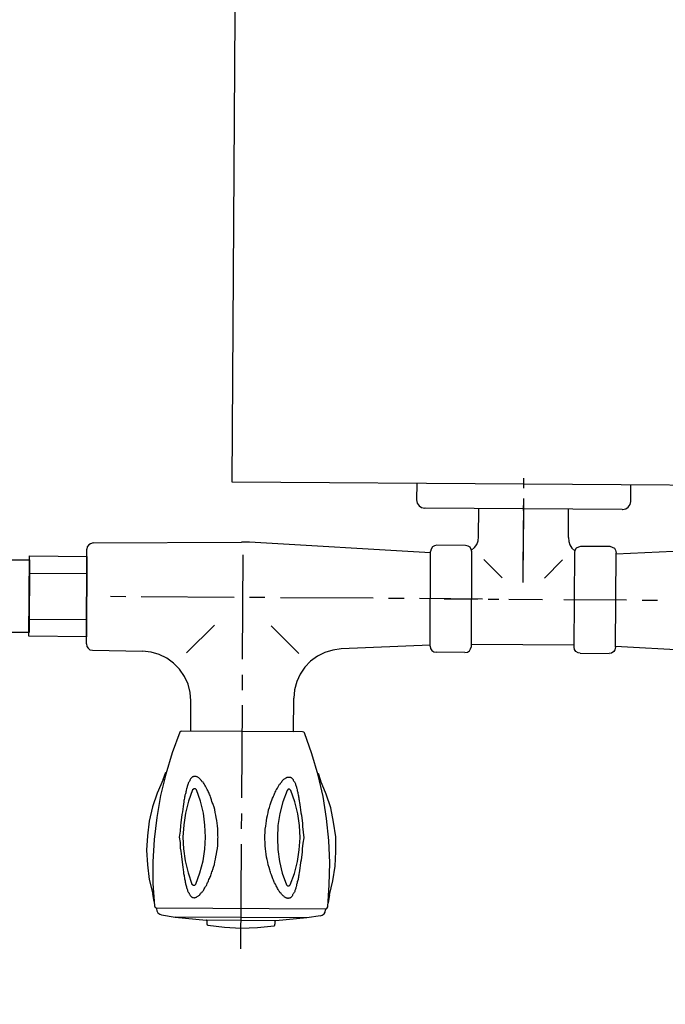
# Model space of a CAD drawing. Header units: millimetres. Extents: x -437 to 139813, y -473 to 90544.
# Tile 107 of 149: x 61855 to 62023, y 69302 to 69559. Entities that reach past the tile are written whole.
import ezdxf

# ---------------------------------------------------------------- set-up
doc = ezdxf.new("R2010")
doc.units = ezdxf.units.MM
doc.linetypes.add('DGN Style 1', pattern=[688.000884, 1.14476, -686.856124])
doc.layers.add('059 Kader (tekening)', color=253, linetype='Continuous', lineweight=13)
for name, color, linetype in [('B4TM', 3, 'Continuous'), ('LAYER_1', 160, 'Continuous'), ('meubel tek', 7, 'Continuous'), ('Xref', 253, 'Continuous')]:
    doc.layers.add(name, color=color, linetype=linetype)

# ---------------------------------------------------------------- blocks, each defined once
blk = doc.blocks.new('AE1')
at = {"layer": '059 Kader (tekening)', "color": 12, "linetype": 'Continuous', "lineweight": 13}
mesh = blk.add_polyface(dxfattribs=at)
corners = [(0, 0), (1399, 0), (1399, 841), (0, 841)]
mesh.append_faces([[corners[k] for k in face] for face in [(3, 1, 2)]], dxfattribs={"vtx0": -1, "color": 12})
mesh.append_faces([[corners[k] for k in face] for face in [(3, 0, 1)]], dxfattribs={"vtx2": -1, "color": 12})
at = {"layer": '059 Kader (tekening)', "color": 12, "linetype": 'Continuous', "lineweight": 35}
mesh = blk.add_polyface(dxfattribs=at)
corners = [(10, 10), (1389, 10), (1389, 831), (10, 831)]
mesh.append_faces([[corners[k] for k in face] for face in [(0, 2, 3)]], dxfattribs={"vtx0": -1, "color": 12})
mesh.append_faces([[corners[k] for k in face] for face in [(1, 2, 0)]], dxfattribs={"vtx1": -1, "color": 12})
blk = doc.blocks.new('electra en gas-unit ba')
at = {"layer": 'LAYER_1', "color": 7}
for p, q in [((149.35, 373.13), (149.35, 345.81)), ((149.35, 341.77), (149.35, 337.73)), ((149.35, 333.69), (149.35, 309.47)), ((135.92, 316.32), (135.92, 307.49)), ((162.78, 316.32), (162.78, 308.43)), ((135.73, 305.34), (135.92, 307.49)), ((162.78, 308.43), (162.97, 306.18)), ((135.17, 303.18), (135.73, 305.34)), ((149.35, 305.52), (149.35, 301.49)), ((162.97, 306.18), (163.53, 304.02)), ((163.53, 304.02), (164.47, 302.05)), ((133.11, 299.42), (134.33, 301.2)), ((134.33, 301.2), (135.17, 303.18)), ((164.47, 302.05), (165.79, 300.17)), ((131.6, 297.82), (133.11, 299.42)), ((165.79, 300.17), (167.38, 298.57)), ((167.38, 298.57), (169.16, 297.26)), ((127.94, 295.57), (129.82, 296.51)), ((129.82, 296.51), (131.6, 297.82)), ((149.35, 297.45), (149.35, 270.12)), ((169.16, 297.26), (171.14, 296.32)), ((171.14, 296.32), (173.3, 295.76)), ((51.97, 293.41), (28.78, 294.54)), ((51.97, 293.69), (52.16, 294.35)), ((51.97, 293.69), (51.97, 268.99)), ((52.16, 294.35), (52.44, 294.82)), ((52.44, 294.82), (53.01, 295.19)), ((53.01, 295.19), (53.66, 295.29)), ((61.17, 295.29), (53.66, 295.29)), ((61.17, 295.29), (61.74, 295.19)), ((61.74, 295.19), (62.3, 294.82)), ((62.3, 294.82), (62.68, 294.35)), ((62.68, 294.35), (62.77, 293.69)), ((62.77, 293.69), (62.77, 268.99)), ((89.82, 294.35), (89.63, 293.69)), ((89.63, 293.69), (89.63, 268.99)), ((90.1, 294.82), (89.82, 294.35)), ((90.66, 295.19), (90.1, 294.82)), ((91.32, 295.29), (90.66, 295.19)), ((91.32, 295.29), (98.83, 295.29)), ((99.39, 295.19), (98.83, 295.29)), ((99.96, 294.82), (99.39, 295.19)), ((100.33, 294.35), (99.96, 294.82)), ((100.43, 293.69), (100.33, 294.35)), ((100.43, 293.41), (123.62, 294.54)), ((100.43, 293.69), (100.43, 268.99)), ((123.62, 294.54), (125.78, 294.91)), ((125.78, 294.91), (127.94, 295.57)), ((134.7, 295.85), (141.93, 288.62)), ((164, 295.85), (156.77, 288.62)), ((173.3, 295.76), (175.55, 295.47)), ((188.6, 295.29), (175.55, 295.47)), ((189.26, 295.19), (188.6, 295.29)), ((189.73, 294.82), (189.26, 295.19)), ((190.11, 294.35), (189.73, 294.82)), ((190.2, 293.69), (190.11, 294.35)), ((190.2, 293.69), (190.2, 268.9)), ((190.2, 293.69), (190.2, 268.99)), ((89.63, 293.13), (62.77, 293.13)), ((45.12, 281.29), (41.08, 281.29)), ((65.59, 281.29), (49.16, 281.29)), ((79.96, 281.29), (71.13, 281.29)), ((85.31, 281.29), (82.58, 281.29)), ((86.81, 281.29), (103.24, 281.29)), ((96.86, 281.29), (88.03, 281.29)), ((107.28, 281.29), (111.32, 281.29)), ((115.36, 281.29), (139.58, 281.29)), ((143.62, 281.29), (147.66, 281.29)), ((151.7, 281.29), (175.93, 281.29)), ((179.96, 281.29), (184, 281.29)), ((70.66, 275.71), (65.96, 270.92)), ((76.2, 276.88), (76.2, 260.73)), ((81.74, 275.71), (86.53, 270.92)), ((76.2, 271.11), (76.2, 254.96)), ((51.97, 269.28), (4.74, 266.83)), ((52.16, 268.34), (51.97, 268.99)), ((52.44, 267.77), (52.16, 268.34)), ((53.01, 267.49), (52.44, 267.77)), ((62.3, 267.77), (61.74, 267.49)), ((62.68, 268.34), (62.3, 267.77)), ((62.77, 268.99), (62.68, 268.34)), ((63.52, 267.87), (62.77, 268.52)), ((64.09, 267.02), (63.52, 267.87)), ((88.97, 267.87), (88.41, 267.02)), ((89.72, 268.52), (88.97, 267.87)), ((89.63, 268.99), (89.82, 268.34)), ((89.82, 268.34), (90.1, 267.77)), ((90.1, 267.77), (90.66, 267.49)), ((99.39, 267.49), (99.96, 267.77)), ((99.96, 267.77), (100.33, 268.34)), ((100.33, 268.34), (100.43, 268.99)), ((100.43, 269.28), (147.75, 266.83)), ((189.26, 267.49), (189.73, 267.77)), ((189.73, 267.77), (190.11, 268.34)), ((190.11, 268.34), (190.2, 268.9)), ((53.66, 267.3), (53.01, 267.49)), ((61.17, 267.3), (53.66, 267.3)), ((61.74, 267.49), (61.17, 267.3)), ((64.37, 266.08), (64.09, 267.02)), ((64.46, 265.05), (64.37, 266.08)), ((88.03, 266.08), (87.94, 265.05)), ((88.41, 267.02), (88.03, 266.08)), ((90.66, 267.49), (91.32, 267.3)), ((91.32, 267.3), (98.83, 267.3)), ((98.83, 267.3), (99.39, 267.49)), ((147.75, 266.83), (149.82, 266.83)), ((188.6, 267.3), (149.82, 266.83)), ((188.6, 267.3), (189.26, 267.49)), ((49.53, 257.49), (48.87, 257.02)), ((50.38, 257.68), (49.53, 257.49)), ((50.47, 257.68), (50.38, 257.68)), ((50.47, 257.68), (102.02, 257.68)), ((76.2, 258.1), (76.2, 255.38)), ((101.93, 257.68), (102.02, 257.68)), ((102.87, 257.49), (102.02, 257.68)), ((103.53, 257.02), (102.87, 257.49)), ((48.4, 256.36), (48.22, 255.52)), ((48.22, 255.52), (48.22, 251.2)), ((48.87, 257.02), (48.4, 256.36)), ((104, 256.36), (103.53, 257.02)), ((104.18, 255.52), (104, 256.36)), ((104.18, 251.2), (104.18, 255.52)), ((76.2, 252.23), (76.2, 249.6))]:
    blk.add_line(p, q, dxfattribs=at)
at = {"layer": 'LAYER_1', "color": 2}
for p, q in [((132.17, 364.96), (140.24, 365.72)), ((140.24, 365.72), (158.46, 365.72)), ((140.71, 367.03), (140.52, 366.94)), ((140.52, 366.94), (140.52, 366.65)), ((140.52, 365.72), (140.52, 366.65)), ((140.52, 365.72), (158.27, 365.72)), ((145.03, 367.5), (140.71, 367.03)), ((149.35, 367.69), (145.03, 367.5)), ((153.67, 367.5), (149.35, 367.69)), ((157.99, 367.03), (153.67, 367.5)), ((158.18, 366.94), (157.99, 367.03)), ((158.27, 366.65), (158.18, 366.94)), ((158.27, 365.72), (158.27, 366.65)), ((166.54, 364.96), (158.46, 365.72)), ((127.38, 363.37), (127.28, 362.8)), ((127.66, 363.84), (127.38, 363.37)), ((128.13, 364.21), (127.66, 363.84)), ((128.6, 364.4), (128.13, 364.21)), ((128.6, 364.4), (132.17, 364.96)), ((132.17, 364.96), (166.54, 364.96)), ((170.1, 364.4), (166.54, 364.96)), ((170.57, 364.21), (170.1, 364.4)), ((171.04, 363.84), (170.57, 364.21)), ((171.32, 363.37), (171.04, 363.84)), ((171.42, 362.8), (171.32, 363.37)), ((126.25, 358.86), (126.63, 360.93)), ((126.72, 362.05), (126.34, 356.23)), ((126.91, 362.43), (126.72, 362.05)), ((127.28, 362.52), (126.91, 362.43)), ((127.28, 362.52), (127.28, 362.8)), ((171.42, 362.52), (127.28, 362.52)), ((171.42, 362.52), (127.28, 362.52)), ((171.42, 362.52), (171.42, 362.8)), ((171.79, 362.43), (171.42, 362.52)), ((171.98, 362.05), (171.79, 362.43)), ((172.45, 356.23), (171.98, 362.05)), ((172.08, 360.93), (172.45, 358.86)), ((126.25, 358.86), (125.41, 355.2)), ((135.27, 357.64), (135.36, 357.83)), ((135.36, 358.02), (135.45, 358.2)), ((135.36, 357.83), (135.36, 358.02)), ((135.45, 358.2), (135.55, 358.39)), ((135.55, 358.39), (135.64, 358.58)), ((135.64, 358.58), (135.73, 358.67)), ((135.73, 358.67), (135.83, 358.86)), ((135.83, 358.86), (135.92, 358.95)), ((135.92, 359.14), (136.02, 359.24)), ((135.92, 358.95), (135.92, 359.14)), ((136.02, 359.24), (136.11, 359.33)), ((136.11, 359.33), (136.2, 359.42)), ((136.2, 359.42), (136.3, 359.52)), ((136.3, 359.52), (136.39, 359.61)), ((136.39, 359.61), (136.49, 359.7)), ((136.49, 359.7), (136.58, 359.7)), ((136.58, 359.7), (136.67, 359.8)), ((136.67, 359.8), (136.96, 359.8)), ((136.96, 359.8), (137.05, 359.89)), ((137.05, 359.89), (137.14, 359.89)), ((137.14, 359.89), (137.24, 359.8)), ((137.24, 359.8), (137.52, 359.8)), ((137.52, 359.8), (137.61, 359.7)), ((137.61, 359.7), (137.71, 359.7)), ((137.71, 359.7), (137.8, 359.61)), ((137.8, 359.61), (137.99, 359.52)), ((137.99, 359.52), (138.08, 359.42)), ((138.08, 359.42), (138.18, 359.33)), ((138.18, 359.33), (138.36, 359.24)), ((138.36, 359.24), (138.46, 359.14)), ((138.46, 359.14), (138.55, 359.05)), ((138.55, 359.05), (138.74, 358.86)), ((138.74, 358.86), (138.83, 358.77)), ((138.83, 358.77), (138.93, 358.58)), ((138.93, 358.58), (139.12, 358.39)), ((139.12, 358.39), (139.21, 358.3)), ((139.21, 358.3), (139.3, 358.11)), ((139.3, 358.11), (139.49, 357.92)), ((139.49, 357.92), (139.58, 357.73)), ((139.58, 357.73), (139.68, 357.55)), ((159.12, 357.73), (159.02, 357.55)), ((159.21, 357.92), (159.12, 357.73)), ((159.4, 358.11), (159.21, 357.92)), ((159.49, 358.3), (159.4, 358.11)), ((159.68, 358.39), (159.49, 358.3)), ((159.77, 358.58), (159.68, 358.39)), ((159.87, 358.77), (159.77, 358.58)), ((160.06, 358.86), (159.87, 358.77)), ((160.15, 359.05), (160.06, 358.86)), ((160.24, 359.14), (160.15, 359.05)), ((160.43, 359.24), (160.24, 359.14)), ((160.53, 359.33), (160.43, 359.24)), ((160.62, 359.42), (160.53, 359.33)), ((160.81, 359.52), (160.62, 359.42)), ((160.9, 359.61), (160.81, 359.52)), ((161, 359.7), (160.9, 359.61)), ((161.09, 359.7), (161, 359.7)), ((161.28, 359.8), (161.09, 359.7)), ((161.46, 359.8), (161.28, 359.8)), ((161.56, 359.89), (161.46, 359.8)), ((161.65, 359.89), (161.56, 359.89)), ((161.84, 359.8), (161.65, 359.89)), ((162.03, 359.8), (161.84, 359.8)), ((162.12, 359.7), (162.03, 359.8)), ((162.22, 359.7), (162.12, 359.7)), ((162.31, 359.61), (162.22, 359.7)), ((162.4, 359.52), (162.31, 359.61)), ((162.5, 359.42), (162.4, 359.52)), ((162.59, 359.33), (162.5, 359.42)), ((162.69, 359.24), (162.59, 359.33)), ((162.78, 359.14), (162.69, 359.24)), ((162.87, 358.95), (162.78, 359.14)), ((162.97, 358.86), (162.87, 358.95)), ((162.97, 358.67), (162.97, 358.86)), ((163.06, 358.58), (162.97, 358.67)), ((163.16, 358.39), (163.06, 358.58)), ((163.25, 358.2), (163.16, 358.39)), ((163.34, 358.02), (163.25, 358.2)), ((163.34, 357.83), (163.34, 358.02)), ((163.44, 357.64), (163.34, 357.83)), ((173.39, 355.2), (172.45, 358.86)), ((125.41, 355.2), (124.84, 351.35)), ((126.34, 356.23), (126.25, 350.5)), ((134.51, 354.92), (134.61, 355.2)), ((134.61, 355.2), (134.7, 355.48)), ((134.7, 355.76), (134.8, 356.04)), ((134.7, 355.48), (134.7, 355.76)), ((134.8, 356.04), (134.89, 356.23)), ((134.89, 356.51), (134.98, 356.79)), ((134.89, 356.23), (134.89, 356.51)), ((134.98, 356.79), (135.08, 356.98)), ((135.08, 357.17), (135.17, 357.45)), ((135.08, 356.98), (135.08, 357.17)), ((135.17, 357.45), (135.27, 357.64)), ((136.58, 356.33), (135.45, 353.32)), ((136.86, 356.61), (136.58, 356.33)), ((137.24, 356.61), (136.86, 356.61)), ((137.52, 356.33), (137.24, 356.61)), ((138.65, 353.32), (137.52, 356.33)), ((139.68, 357.55), (139.87, 357.26)), ((139.87, 357.26), (139.96, 357.08)), ((139.96, 357.08), (140.05, 356.89)), ((140.05, 356.89), (140.24, 356.61)), ((140.24, 356.61), (140.34, 356.42)), ((140.34, 356.42), (140.43, 356.14)), ((140.43, 356.14), (140.62, 355.86)), ((140.62, 355.86), (140.71, 355.67)), ((140.71, 355.67), (140.81, 355.39)), ((140.81, 355.39), (140.9, 355.1)), ((157.9, 355.39), (157.8, 355.1)), ((157.99, 355.67), (157.9, 355.39)), ((158.18, 355.86), (157.99, 355.67)), ((158.27, 356.14), (158.18, 355.86)), ((158.37, 356.42), (158.27, 356.14)), ((158.46, 356.61), (158.37, 356.42)), ((158.65, 356.89), (158.46, 356.61)), ((158.74, 357.08), (158.65, 356.89)), ((158.84, 357.26), (158.74, 357.08)), ((159.02, 357.55), (158.84, 357.26)), ((161.18, 356.33), (160.15, 353.32)), ((161.46, 356.61), (161.18, 356.33)), ((161.84, 356.61), (161.46, 356.61)), ((162.22, 356.33), (161.84, 356.61)), ((163.25, 353.32), (162.22, 356.33)), ((163.53, 357.45), (163.44, 357.64)), ((163.62, 357.17), (163.53, 357.45)), ((163.62, 356.98), (163.62, 357.17)), ((163.72, 356.79), (163.62, 356.98)), ((163.81, 356.51), (163.72, 356.79)), ((163.91, 356.23), (163.81, 356.51)), ((163.91, 356.04), (163.91, 356.23)), ((164, 355.76), (163.91, 356.04)), ((164, 355.48), (164, 355.76)), ((164.09, 355.2), (164, 355.48)), ((164.19, 354.92), (164.09, 355.2)), ((172.45, 350.5), (172.45, 356.23)), ((173.86, 351.35), (173.39, 355.2)), ((134.14, 352.57), (134.23, 353.13)), ((134.23, 353.13), (134.33, 353.51)), ((134.33, 353.79), (134.42, 354.07)), ((134.33, 353.51), (134.33, 353.79)), ((134.42, 354.35), (134.51, 354.63)), ((134.42, 354.07), (134.42, 354.35)), ((134.51, 354.63), (134.51, 354.92)), ((135.45, 353.32), (134.7, 350.22)), ((139.4, 350.22), (138.65, 353.32)), ((140.9, 355.1), (141.09, 354.82)), ((141.09, 354.82), (141.18, 354.54)), ((141.18, 354.54), (141.28, 354.26)), ((141.28, 354.26), (141.37, 353.98)), ((141.37, 353.98), (141.46, 353.7)), ((141.46, 353.7), (141.65, 353.41)), ((141.65, 353.41), (141.75, 353.04)), ((141.75, 353.04), (141.84, 352.76)), ((141.84, 352.76), (141.93, 352.47)), ((156.86, 352.76), (156.77, 352.47)), ((157.05, 353.04), (156.86, 352.76)), ((157.15, 353.41), (157.05, 353.04)), ((157.24, 353.7), (157.15, 353.41)), ((157.33, 353.98), (157.24, 353.7)), ((157.43, 354.26), (157.33, 353.98)), ((157.52, 354.54), (157.43, 354.26)), ((157.61, 354.82), (157.52, 354.54)), ((157.8, 355.1), (157.61, 354.82)), ((160.15, 353.32), (159.31, 350.22)), ((164, 350.22), (163.25, 353.32)), ((164.19, 354.63), (164.19, 354.92)), ((164.28, 354.35), (164.19, 354.63)), ((164.28, 354.07), (164.28, 354.35)), ((164.38, 353.79), (164.28, 354.07)), ((164.47, 353.51), (164.38, 353.79)), ((164.47, 353.13), (164.47, 353.51)), ((164.56, 352.57), (164.47, 353.13)), ((124.84, 351.35), (124.65, 347.5)), ((126.25, 350.5), (126.53, 344.68)), ((133.76, 349.85), (133.86, 350.5)), ((133.86, 350.5), (133.95, 351.25)), ((133.95, 351.25), (134.04, 351.91)), ((134.04, 351.91), (134.14, 352.57)), ((134.7, 350.22), (134.23, 347.12)), ((139.87, 347.12), (139.4, 350.22)), ((141.93, 352.47), (142.12, 351.82)), ((142.12, 351.82), (142.31, 351.16)), ((142.31, 351.16), (142.4, 350.41)), ((142.4, 350.41), (142.59, 349.75)), ((156.3, 350.41), (156.11, 349.75)), ((156.39, 351.16), (156.3, 350.41)), ((156.58, 351.82), (156.39, 351.16)), ((156.77, 352.47), (156.58, 351.82)), ((159.31, 350.22), (158.93, 347.12)), ((164.47, 347.12), (164, 350.22)), ((164.66, 351.91), (164.56, 352.57)), ((164.75, 351.25), (164.66, 351.91)), ((164.85, 350.5), (164.75, 351.25)), ((164.94, 349.85), (164.85, 350.5)), ((172.17, 344.68), (172.45, 350.5)), ((174.14, 347.5), (173.86, 351.35)), ((124.65, 347.5), (124.75, 343.74)), ((133.48, 347.69), (133.57, 348.44)), ((133.48, 346.93), (133.48, 347.69)), ((133.57, 348.44), (133.67, 349.09)), ((133.67, 349.09), (133.76, 349.85)), ((142.59, 349.75), (142.78, 349.09)), ((142.78, 349.09), (142.87, 348.34)), ((142.87, 348.34), (142.97, 347.69)), ((142.97, 347.69), (143.06, 346.93)), ((155.74, 347.69), (155.64, 346.93)), ((155.83, 348.34), (155.74, 347.69)), ((156.02, 349.09), (155.83, 348.34)), ((156.11, 349.75), (156.02, 349.09)), ((165.03, 349.09), (164.94, 349.85)), ((165.13, 348.44), (165.03, 349.09)), ((165.22, 347.69), (165.13, 348.44)), ((165.32, 346.93), (165.22, 347.69)), ((173.95, 343.74), (174.14, 347.5)), ((133.11, 344.02), (133.29, 345.43)), ((133.29, 345.43), (133.48, 346.93)), ((134.23, 347.12), (134.04, 344.02)), ((139.96, 344.02), (139.87, 347.12)), ((143.06, 346.93), (143.15, 346.18)), ((143.15, 346.18), (143.15, 345.06)), ((143.15, 345.06), (143.25, 344.68)), ((155.64, 346.93), (155.55, 346.18)), ((155.55, 346.18), (155.55, 344.31)), ((158.93, 347.12), (158.74, 344.02)), ((164.66, 344.02), (164.47, 347.12)), ((165.41, 345.43), (165.32, 346.93)), ((165.6, 344.02), (165.41, 345.43)), ((124.75, 343.74), (125.31, 339.89)), ((126.53, 344.68), (127.19, 338.95)), ((133.29, 342.52), (133.11, 344.02)), ((133.48, 341.02), (133.29, 342.52)), ((134.04, 344.02), (134.23, 340.83)), ((139.87, 340.83), (139.96, 344.02)), ((143.25, 343.27), (143.15, 342.9)), ((143.15, 342.9), (143.15, 341.77)), ((143.25, 344.68), (143.25, 343.27)), ((155.55, 344.31), (155.45, 344.02)), ((155.45, 344.02), (155.55, 343.65)), ((155.55, 343.65), (155.55, 341.77)), ((158.74, 344.02), (158.93, 340.83)), ((164.47, 340.83), (164.66, 344.02)), ((165.32, 341.02), (165.41, 342.52)), ((165.41, 342.52), (165.6, 344.02)), ((171.51, 338.95), (172.17, 344.68)), ((173.48, 339.89), (173.95, 343.74)), ((125.31, 339.89), (126.06, 336.14)), ((133.48, 340.27), (133.48, 341.02)), ((133.57, 339.52), (133.48, 340.27)), ((134.23, 340.83), (134.7, 337.73)), ((139.4, 337.73), (139.87, 340.83)), ((142.97, 340.36), (142.87, 339.61)), ((143.06, 341.02), (142.97, 340.36)), ((143.15, 341.77), (143.06, 341.02)), ((155.55, 341.77), (155.64, 341.02)), ((155.64, 341.02), (155.74, 340.36)), ((155.74, 340.36), (155.83, 339.61)), ((158.93, 340.83), (159.31, 337.73)), ((164, 337.73), (164.47, 340.83)), ((165.13, 339.52), (165.22, 340.27)), ((165.22, 340.27), (165.32, 341.02)), ((172.64, 336.14), (173.48, 339.89)), ((127.19, 338.95), (128.13, 333.22)), ((133.67, 338.86), (133.57, 339.52)), ((133.76, 338.11), (133.67, 338.86)), ((133.86, 337.45), (133.76, 338.11)), ((133.95, 336.7), (133.86, 337.45)), ((134.7, 337.73), (135.45, 334.63)), ((138.65, 334.63), (139.4, 337.73)), ((142.4, 337.54), (142.31, 336.79)), ((142.59, 338.2), (142.4, 337.54)), ((142.78, 338.86), (142.59, 338.2)), ((142.87, 339.61), (142.78, 338.86)), ((155.83, 339.61), (156.02, 338.86)), ((156.02, 338.86), (156.11, 338.2)), ((156.11, 338.2), (156.3, 337.54)), ((156.3, 337.54), (156.39, 336.79)), ((159.31, 337.73), (160.15, 334.63)), ((163.25, 334.63), (164, 337.73)), ((164.75, 336.7), (164.85, 337.45)), ((164.85, 337.45), (164.94, 338.11)), ((164.94, 338.11), (165.03, 338.86)), ((165.03, 338.86), (165.13, 339.52)), ((170.57, 333.22), (171.51, 338.95)), ((126.06, 336.14), (127.28, 332.57)), ((134.04, 336.04), (133.95, 336.7)), ((134.14, 335.38), (134.04, 336.04)), ((134.23, 334.82), (134.14, 335.38)), ((134.33, 334.45), (134.23, 334.82)), ((135.45, 334.63), (136.58, 331.63)), ((137.52, 331.63), (138.65, 334.63)), ((141.65, 334.63), (141.46, 334.26)), ((141.75, 334.92), (141.65, 334.63)), ((141.84, 335.2), (141.75, 334.92)), ((141.93, 335.48), (141.84, 335.2)), ((142.12, 336.14), (141.93, 335.48)), ((142.31, 336.79), (142.12, 336.14)), ((156.39, 336.79), (156.58, 336.14)), ((156.58, 336.14), (156.77, 335.48)), ((156.77, 335.48), (156.86, 335.2)), ((156.86, 335.2), (157.05, 334.92)), ((157.05, 334.92), (157.15, 334.63)), ((157.15, 334.63), (157.24, 334.26)), ((160.15, 334.63), (161.18, 331.63)), ((162.22, 331.63), (163.25, 334.63)), ((164.47, 334.82), (164.56, 335.38)), ((164.47, 334.45), (164.47, 334.82)), ((164.56, 335.38), (164.66, 336.04)), ((164.66, 336.04), (164.75, 336.7)), ((171.42, 332.57), (172.64, 336.14)), ((127.28, 332.57), (128.79, 329)), ((128.13, 333.22), (129.44, 327.59)), ((134.33, 334.16), (134.33, 334.45)), ((134.42, 333.88), (134.33, 334.16)), ((134.42, 333.6), (134.42, 333.88)), ((134.51, 333.32), (134.42, 333.6)), ((134.51, 333.04), (134.51, 333.32)), ((134.61, 332.75), (134.51, 333.04)), ((134.7, 332.47), (134.61, 332.75)), ((134.7, 332.19), (134.7, 332.47)), ((134.8, 331.91), (134.7, 332.19)), ((140.62, 332.1), (140.43, 331.82)), ((140.71, 332.29), (140.62, 332.1)), ((140.81, 332.57), (140.71, 332.29)), ((140.9, 332.85), (140.81, 332.57)), ((141.09, 333.13), (140.9, 332.85)), ((141.18, 333.41), (141.09, 333.13)), ((141.28, 333.69), (141.18, 333.41)), ((141.37, 333.98), (141.28, 333.69)), ((141.46, 334.26), (141.37, 333.98)), ((157.24, 334.26), (157.33, 333.98)), ((157.33, 333.98), (157.43, 333.69)), ((157.43, 333.69), (157.52, 333.41)), ((157.52, 333.41), (157.61, 333.13)), ((157.61, 333.13), (157.8, 332.85)), ((157.8, 332.85), (157.9, 332.57)), ((157.9, 332.57), (157.99, 332.29)), ((157.99, 332.29), (158.18, 332.1)), ((158.18, 332.1), (158.27, 331.82)), ((163.91, 331.91), (164, 332.19)), ((164, 332.47), (164.09, 332.75)), ((164, 332.19), (164, 332.47)), ((164.09, 332.75), (164.19, 333.04)), ((164.19, 333.32), (164.28, 333.6)), ((164.19, 333.04), (164.19, 333.32)), ((164.28, 333.88), (164.38, 334.16)), ((164.28, 333.6), (164.28, 333.88)), ((164.38, 334.16), (164.47, 334.45)), ((169.26, 327.59), (170.57, 333.22)), ((169.92, 329), (171.42, 332.57)), ((134.89, 331.72), (134.8, 331.91)), ((134.89, 331.44), (134.89, 331.72)), ((134.98, 331.16), (134.89, 331.44)), ((135.08, 330.97), (134.98, 331.16)), ((135.08, 330.78), (135.08, 330.97)), ((135.17, 330.5), (135.08, 330.78)), ((135.27, 330.31), (135.17, 330.5)), ((135.36, 330.13), (135.27, 330.31)), ((135.36, 329.94), (135.36, 330.13)), ((135.45, 329.75), (135.36, 329.94)), ((135.55, 329.56), (135.45, 329.75)), ((135.64, 329.37), (135.55, 329.56)), ((136.58, 331.63), (136.86, 331.35)), ((136.86, 331.35), (137.24, 331.35)), ((137.24, 331.35), (137.52, 331.63)), ((139.12, 329.56), (138.93, 329.37)), ((139.21, 329.66), (139.12, 329.56)), ((139.3, 329.84), (139.21, 329.66)), ((139.49, 330.03), (139.3, 329.84)), ((139.58, 330.22), (139.49, 330.03)), ((139.68, 330.41), (139.58, 330.22)), ((139.87, 330.69), (139.68, 330.41)), ((139.96, 330.88), (139.87, 330.69)), ((140.05, 331.06), (139.96, 330.88)), ((140.24, 331.35), (140.05, 331.06)), ((140.34, 331.53), (140.24, 331.35)), ((140.43, 331.82), (140.34, 331.53)), ((158.27, 331.82), (158.37, 331.53)), ((158.37, 331.53), (158.46, 331.35)), ((158.46, 331.35), (158.65, 331.06)), ((158.65, 331.06), (158.74, 330.88)), ((158.74, 330.88), (158.84, 330.69)), ((158.84, 330.69), (159.02, 330.41)), ((159.02, 330.41), (159.12, 330.22)), ((159.12, 330.22), (159.21, 330.03)), ((159.21, 330.03), (159.4, 329.84)), ((159.4, 329.84), (159.49, 329.66)), ((159.49, 329.66), (159.68, 329.56)), ((159.68, 329.56), (159.77, 329.37)), ((161.18, 331.63), (161.46, 331.35)), ((161.46, 331.35), (161.84, 331.35)), ((161.84, 331.35), (162.22, 331.63)), ((163.06, 329.37), (163.16, 329.56)), ((163.16, 329.56), (163.25, 329.75)), ((163.25, 329.75), (163.34, 329.94)), ((163.34, 330.13), (163.44, 330.31)), ((163.34, 329.94), (163.34, 330.13)), ((163.44, 330.31), (163.53, 330.5)), ((163.53, 330.5), (163.62, 330.78)), ((163.62, 330.97), (163.72, 331.16)), ((163.62, 330.78), (163.62, 330.97)), ((163.72, 331.16), (163.81, 331.44)), ((163.81, 331.44), (163.91, 331.72)), ((163.91, 331.72), (163.91, 331.91)), ((129.44, 327.12), (128.79, 329)), ((129.44, 327.59), (131.13, 322.05)), ((135.73, 329.28), (135.64, 329.37)), ((135.83, 329.09), (135.73, 329.28)), ((135.92, 329), (135.83, 329.09)), ((135.92, 328.81), (135.92, 329)), ((136.02, 328.72), (135.92, 328.81)), ((136.11, 328.62), (136.02, 328.72)), ((136.2, 328.53), (136.11, 328.62)), ((136.3, 328.44), (136.2, 328.53)), ((136.39, 328.34), (136.3, 328.44)), ((136.49, 328.25), (136.39, 328.34)), ((136.58, 328.25), (136.49, 328.25)), ((136.67, 328.15), (136.58, 328.25)), ((137.52, 328.15), (136.67, 328.15)), ((137.61, 328.25), (137.52, 328.15)), ((137.71, 328.25), (137.61, 328.25)), ((137.8, 328.34), (137.71, 328.25)), ((137.99, 328.44), (137.8, 328.34)), ((138.08, 328.53), (137.99, 328.44)), ((138.18, 328.62), (138.08, 328.53)), ((138.36, 328.72), (138.18, 328.62)), ((138.46, 328.81), (138.36, 328.72)), ((138.55, 328.9), (138.46, 328.81)), ((138.74, 329.09), (138.55, 328.9)), ((138.83, 329.19), (138.74, 329.09)), ((138.93, 329.37), (138.83, 329.19)), ((159.77, 329.37), (159.87, 329.19)), ((159.87, 329.19), (160.06, 329.09)), ((160.06, 329.09), (160.15, 328.9)), ((160.15, 328.9), (160.24, 328.81)), ((160.24, 328.81), (160.43, 328.72)), ((160.43, 328.72), (160.53, 328.62)), ((160.53, 328.62), (160.62, 328.53)), ((160.62, 328.53), (160.81, 328.44)), ((160.81, 328.44), (160.9, 328.34)), ((160.9, 328.34), (161, 328.25)), ((161, 328.25), (161.09, 328.25)), ((161.09, 328.25), (161.28, 328.15)), ((161.28, 328.15), (162.03, 328.15)), ((162.03, 328.15), (162.12, 328.25)), ((162.12, 328.25), (162.22, 328.25)), ((162.22, 328.25), (162.31, 328.34)), ((162.31, 328.34), (162.4, 328.44)), ((162.4, 328.44), (162.5, 328.53)), ((162.5, 328.53), (162.59, 328.62)), ((162.59, 328.62), (162.69, 328.72)), ((162.69, 328.72), (162.78, 328.81)), ((162.78, 328.81), (162.87, 329)), ((162.87, 329), (162.97, 329.09)), ((162.97, 329.28), (163.06, 329.37)), ((162.97, 329.09), (162.97, 329.28)), ((167.57, 322.05), (169.26, 327.59)), ((169.92, 329), (169.26, 327.12)), ((131.13, 322.05), (133.11, 316.6)), ((165.6, 316.6), (167.57, 322.05)), ((133.11, 316.6), (133.29, 316.42)), ((165.41, 316.42), (165.6, 316.6)), ((133.29, 316.42), (133.57, 316.32)), ((133.57, 316.32), (165.13, 316.32)), ((135.92, 316.32), (162.78, 316.32)), ((165.13, 316.32), (165.41, 316.42))]:
    blk.add_line(p, q, dxfattribs=at)
at = {"layer": 'meubel tek', "color": 3}
for p, q in [((205.2, 287.3), (190.2, 287.3)), ((205.2, 275.3), (190.2, 275.3))]:
    blk.add_line(p, q, dxfattribs=at)
at = {"layer": 'meubel tek'}
for p, q in [((64.46, 265.05), (64.46, 257.68)), ((87.94, 265.05), (87.94, 257.68))]:
    blk.add_line(p, q, dxfattribs=at)
at = {"layer": 'meubel tek', "color": 3}
for points in [[(190.2, 291.8), (205.2, 291.8), (205.2, 270.8), (190.2, 270.8)], [(205.2, 290.8), (210.2, 290.8), (210.2, 271.8), (205.2, 271.8)]]:
    blk.add_lwpolyline(points, close=True, dxfattribs=at)
at = {"layer": 'meubel tek', "color": 2}
blk.add_lwpolyline([(0, 251.2), (152.4, 251.2), (152.4, -251.2), (0, -251.2)], close=True, dxfattribs=at)

msp = doc.modelspace()

# ---------------------------------------------------------------- linework, layer by layer
at = {"layer": 'B4TM'}
msp.add_arc((61988.07, 69689.28), 875, 21.47229, 337.79426, dxfattribs=at)

# ---------------------------------------------------------------- block references
at = {"layer": 'B4TM', "rotation": 179.633272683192}
msp.add_blockref('electra en gas-unit ba', (62064.26, 69688.79), dxfattribs=at)
at = {"layer": 'Xref', "linetype": 'Continuous', "lineweight": 35, "xscale": 100, "yscale": 100, "zscale": 100}
msp.add_blockref('AE1', (-87, 6444.21), dxfattribs=at)

# ---------------------------------------------------------------- meshes
at = {"layer": 'Xref', "linetype": 'DGN Style 1', "lineweight": 13}
mesh = msp.add_polyface(dxfattribs=at)
corners = [(52913, 85844.21), (67613, 85844.21), (67613, 60044.21), (60263, 60044.21), (41813, 60044.21), (41813, 85844.21), (49313, 85844.21), (49313, 85834.21), (52913, 85834.21)]
mesh.append_faces([[corners[k] for k in face] for face in [(3, 1, 2), (1, 8, 0), (7, 5, 6)]], dxfattribs={"vtx0": -1})
mesh.append_faces([[corners[k] for k in face] for face in [(8, 3, 7), (4, 7, 3)]], dxfattribs={"vtx0": -1, "vtx1": -1})
mesh.append_faces([[corners[k] for k in face] for face in [(3, 8, 1)]], dxfattribs={"vtx0": -1, "vtx1": -1, "vtx2": -1})
mesh.append_faces([[corners[k] for k in face] for face in [(7, 4, 5)]], dxfattribs={"vtx0": -1, "vtx2": -1})

doc.saveas('drawing.dxf')
